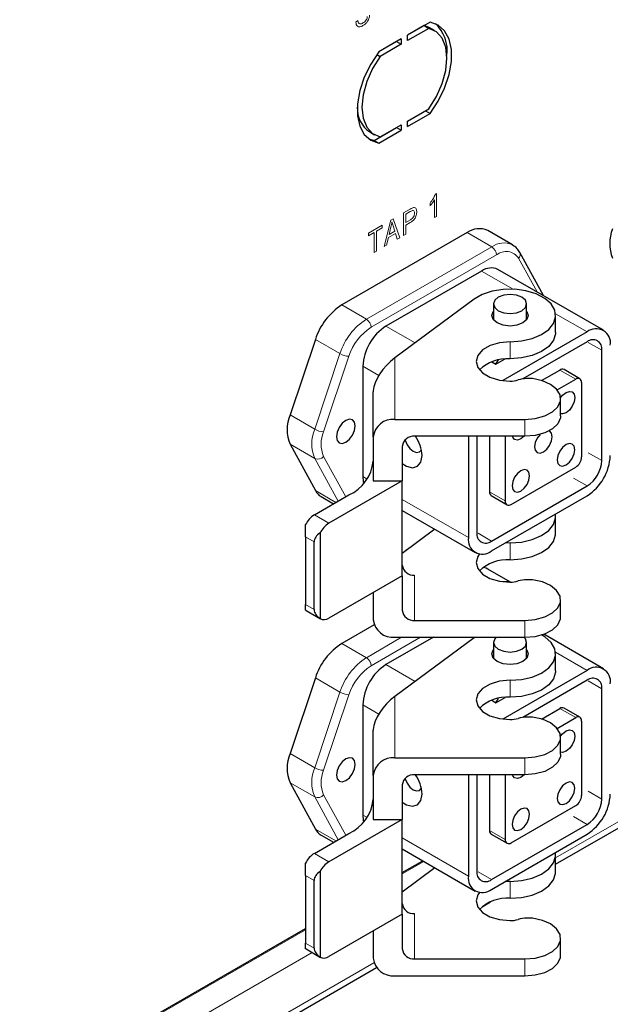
# Model space of a CAD drawing. Header units: millimetres. Extents: x 1 to 419, y 2 to 295.
# Tile 8 of 60: x 94 to 108, y 28 to 52. Entities that reach past the tile are written whole.
import ezdxf

# ---------------------------------------------------------------- set-up
doc = ezdxf.new("R2010")
doc.units = ezdxf.units.MM

msp = doc.modelspace()

# ---------------------------------------------------------------- linework, layer by layer
at = {"color": 7, "linetype": 'Continuous', "lineweight": 18}
for p, q in [((102.0978, 52.1753), (102.1468, 52.2106)), ((104.0099, 48.0198), (104.0416, 48.0381)), ((104.0416, 48.0381), (104.0416, 47.4865)), ((103.8885, 47.7446), (103.8885, 47.8083)), ((103.9926, 47.4582), (103.9926, 47.8896)), ((103.2479, 47.5728), (103.4052, 47.6637)), ((103.2479, 47.0282), (103.2479, 47.5728)), ((103.4109, 47.6033), (103.303, 47.541)), ((103.303, 47.541), (103.303, 47.343)), ((102.4051, 47.0863), (102.7297, 47.2737)), ((102.7297, 47.2737), (102.7297, 47.21)), ((102.7805, 46.7584), (102.9373, 47.3935)), ((102.9373, 47.3935), (102.9972, 47.4281)), ((102.9972, 47.4281), (103.1541, 46.9741)), ((103.303, 47.343), (103.412, 47.4059)), ((103.41, 47.3411), (103.303, 47.2793)), ((103.303, 47.2793), (103.303, 47.06)), ((104.0416, 47.4865), (103.9926, 47.4582)), ((102.5398, 47.1004), (102.4051, 47.0226)), ((102.4051, 47.0226), (102.4051, 47.0863)), ((102.5398, 46.6195), (102.5398, 47.1004)), ((102.7297, 47.21), (102.5949, 47.1322)), ((102.5949, 47.1322), (102.5949, 46.6513)), ((103.0535, 47.0787), (102.8814, 46.9793)), ((102.9446, 47.2379), (102.8982, 47.0527)), ((102.8982, 47.0527), (103.0365, 47.1325)), ((103.0365, 47.1325), (102.9954, 47.2584)), ((103.0965, 46.9409), (103.0535, 47.0787)), ((103.303, 47.06), (103.2479, 47.0282)), ((104.7804, 47.0964), (105.3744, 46.7535)), ((102.8383, 46.7918), (102.7805, 46.7584)), ((102.8814, 46.9793), (102.8383, 46.7918)), ((103.1541, 46.9741), (103.0965, 46.9409)), ((102.3522, 45.0088), (105.3744, 46.7535)), ((105.4875, 46.5575), (102.4653, 44.8129)), ((102.5949, 46.6513), (102.5398, 46.6195)), ((106.466, 45.6662), (106.0231, 46.4774)), ((105.8907, 45.7312), (105.129, 46.1709)), ((101.7582, 45.3517), (102.3522, 45.0088)), ((107.6746, 44.7014), (106.9127, 45.1412)), ((103.5253, 44.4352), (102.8238, 44.8402)), ((101.1206, 44.5201), (101.7146, 44.1772)), ((105.8154, 44.4622), (105.8154, 44.0539)), ((107.7029, 44.4482), (108.0281, 44.2604)), ((101.1043, 42.3552), (101.7146, 44.1772)), ((101.9297, 44.1143), (101.3195, 42.2923)), ((103.0356, 44.0725), (103.0356, 42.5925)), ((102.6514, 43.6497), (102.2652, 43.8726)), ((107.017, 43.7828), (107.3988, 43.5624)), ((100.5104, 42.698), (101.1043, 42.3552)), ((106.1756, 42.5925), (106.1756, 42.1843)), ((100.5104, 41.992), (101.1043, 41.6491)), ((101.6679, 40.6171), (101.1043, 41.6491)), ((101.3195, 41.6992), (101.8523, 40.7235)), ((107.7029, 41.7863), (108.0281, 41.5985)), ((102.369, 41.1508), (102.2652, 41.2107)), ((107.3493, 41.1739), (107.6746, 40.9861)), ((101.1206, 40.8745), (101.6172, 40.5878)), ((104.8108, 39.7412), (103.2156, 40.6621)), ((105.3199, 40.8434), (105.7017, 40.623)), ((101.0964, 40.2871), (101.4464, 40.0851)), ((101.0928, 39.636), (100.8842, 39.7564)), ((105.0441, 39.8432), (105.3694, 39.6554)), ((103.3008, 39.438), (103.3861, 39.4872)), ((103.3008, 39.4187), (103.3008, 39.438)), ((103.3861, 39.4872), (103.3874, 39.4828)), ((105.8154, 39.6119), (105.8154, 39.2037)), ((103.5156, 38.8334), (103.5156, 37.7423)), ((106.9153, 32.0146), (118.3723, 38.6285)), ((100.8842, 38.1233), (101.0928, 38.0029)), ((106.1756, 37.7423), (106.1756, 37.334)), ((102.3522, 36.8434), (103.202, 37.334)), ((103.6546, 37.334), (102.4653, 36.6475)), ((101.7582, 37.1863), (102.3522, 36.8434)), ((107.6746, 36.536), (106.9127, 36.9758)), ((103.5253, 36.2698), (102.8238, 36.6748)), ((101.1206, 36.3547), (101.7146, 36.0118)), ((105.8154, 36.2968), (105.8154, 35.8885)), ((107.7029, 36.2828), (108.0281, 36.095)), ((101.1043, 34.1897), (101.7146, 36.0118)), ((101.9297, 35.9489), (101.3195, 34.1268)), ((103.0356, 35.9071), (103.0356, 34.4271)), ((102.6514, 35.4843), (102.2652, 35.7072)), ((107.017, 35.6174), (107.3988, 35.397)), ((100.5104, 34.5326), (101.1043, 34.1897)), ((106.1756, 34.4271), (106.1756, 34.0189)), ((100.5104, 33.8266), (101.1043, 33.4837)), ((101.3195, 33.5338), (101.8523, 32.5581)), ((107.7029, 33.6209), (108.0281, 33.4331)), ((101.6679, 32.4517), (101.1043, 33.4837)), ((102.369, 32.9854), (102.2652, 33.0453)), ((107.3493, 33.0085), (107.6746, 32.8207)), ((101.1206, 32.7091), (101.6172, 32.4224)), ((105.3199, 32.678), (105.7017, 32.4576)), ((104.8108, 31.5758), (103.2156, 32.4967)), ((101.0964, 32.1217), (101.4464, 31.9197)), ((103.7368, 31.9286), (103.2156, 31.6277)), ((101.0928, 31.4706), (100.8842, 31.591)), ((105.0441, 31.6778), (105.3694, 31.49)), ((105.8154, 31.4465), (105.8154, 31.0383)), ((103.5156, 30.6679), (103.5156, 29.5769)), ((100.8842, 30.2818), (81.1142, 18.8689)), ((100.8842, 29.9579), (101.0928, 29.8375)), ((101.0418, 29.7317), (81.5154, 18.4593)), ((81.5807, 17.3892), (102.5328, 29.4846)), ((106.1756, 29.5769), (106.1756, 29.1686))]:
    msp.add_line(p, q, dxfattribs=at)
at = {"color": 7, "linetype": 'Continuous', "lineweight": 25}
for p, q in [((103.8896, 52.1755), (103.3457, 51.8614)), ((103.742, 52.0902), (103.3457, 51.8614)), ((103.8551, 52.0249), (103.3457, 51.7308)), ((103.742, 52.0902), (103.8551, 52.0249)), ((103.8811, 52.0361), (103.742, 52.0902)), ((103.9942, 51.9708), (103.8811, 52.0361)), ((103.3457, 51.7308), (103.3457, 51.8614)), ((103.0798, 51.7079), (102.6489, 51.4592)), ((103.1929, 51.7733), (102.649, 51.4592)), ((103.1929, 51.6426), (102.6835, 51.3485)), ((103.0798, 51.708), (103.0798, 51.7079)), ((103.0798, 51.7079), (103.1929, 51.6426)), ((103.1929, 51.7733), (103.1929, 51.6426)), ((102.6023, 51.3954), (102.6835, 51.3485)), ((103.3457, 49.7874), (103.8551, 50.0815)), ((103.3457, 49.7874), (103.7765, 50.0361)), ((103.3457, 49.6568), (103.8896, 49.9708)), ((103.7765, 50.0361), (103.8896, 49.9708)), ((102.6835, 49.4051), (103.1929, 49.6993)), ((103.1929, 49.6993), (103.1929, 49.5686)), ((103.3457, 49.6568), (103.3457, 49.7874)), ((102.4312, 49.5246), (102.5444, 49.4593)), ((102.5358, 49.3199), (103.0798, 49.6339)), ((102.649, 49.2546), (103.1929, 49.5686)), ((103.0798, 49.6339), (103.1929, 49.5686)), ((103.0798, 49.6339), (103.0798, 49.6339)), ((102.4098, 49.3568), (102.5358, 49.3199)), ((102.5358, 49.3199), (102.649, 49.2546)), ((104.7804, 47.0964), (101.7582, 45.3517)), ((105.8743, 46.803), (105.2803, 47.1459)), ((106.6191, 45.5778), (106.0504, 46.6194)), ((105.129, 46.1709), (102.8238, 44.8402)), ((108.0695, 44.7405), (105.524, 46.21)), ((104.947, 45.488), (103.0356, 44.0725)), ((105.4149, 45.3751), (105.4149, 44.9916)), ((106.2149, 44.9916), (106.2149, 45.3751)), ((106.9153, 44.6892), (106.9153, 45.0975)), ((107.6746, 44.7014), (105.6394, 43.5265)), ((101.1206, 44.5201), (100.5104, 42.698)), ((107.6746, 44.4646), (106.1214, 43.568)), ((108.0281, 41.5985), (108.0281, 44.2604)), ((105.375, 43.9797), (105.4755, 43.9217)), ((105.4755, 43.9217), (105.6956, 44.0488)), ((105.4755, 43.9217), (105.5353, 44.0254)), ((102.2652, 43.8726), (102.2652, 41.2107)), ((106.5761, 43.5283), (107.017, 43.7828)), ((107.4988, 43.5723), (107.117, 43.7927)), ((106.3599, 43.5739), (106.2138, 43.5739)), ((106.9509, 43.3038), (107.3988, 43.5624)), ((107.5402, 43.4807), (107.5402, 41.6843)), ((102.5156, 42.1679), (102.5156, 43.259)), ((102.5159, 43.2794), (102.5159, 43.2753)), ((107.0356, 42.6807), (107.0356, 43.089)), ((103.0356, 42.5925), (106.1756, 42.5925)), ((102.5156, 42.1679), (102.5156, 41.1064)), ((106.1756, 42.1843), (103.5156, 42.1843)), ((104.8108, 42.1843), (104.8108, 39.7412)), ((105.0158, 42.1843), (105.0158, 39.8596)), ((105.3199, 42.1843), (105.3199, 40.8434)), ((105.7017, 42.1843), (105.7017, 40.623)), ((100.5104, 41.992), (101.1206, 40.8745)), ((103.2156, 41.9393), (103.2156, 41.1064)), ((105.8432, 40.5413), (107.3988, 41.4394)), ((103.2156, 41.1064), (101.4464, 40.0851)), ((102.5156, 41.1064), (103.2156, 41.1064)), ((103.2156, 38.8201), (103.2156, 41.1064)), ((105.3694, 39.6554), (107.6746, 40.9861)), ((101.0964, 40.2871), (101.9298, 40.7683)), ((101.2582, 40.7296), (101.5605, 40.5551)), ((105.3613, 40.7518), (105.7432, 40.5314)), ((105.3694, 39.4186), (107.6746, 40.7493)), ((103.2156, 40.3949), (104.9744, 39.3795)), ((106.9153, 39.8389), (106.9153, 40.2472)), ((100.8842, 39.7564), (100.8842, 40.0541)), ((104.0042, 39.9396), (103.2156, 39.3556)), ((100.8842, 39.7564), (100.8842, 38.1233)), ((101.2342, 39.8521), (101.2342, 37.7869)), ((101.0928, 38.0029), (101.0928, 39.636)), ((105.8154, 39.6119), (105.6954, 39.6068)), ((105.8263, 38.6653), (105.2803, 38.9805)), ((103.2156, 38.8201), (101.4464, 37.7988)), ((103.2156, 38.8201), (103.2156, 37.9872)), ((106.3599, 38.7237), (106.2138, 38.7237)), ((102.5156, 38.416), (102.5156, 37.7586)), ((106.9153, 31.859), (118.2929, 38.4271)), ((100.8842, 37.989), (100.8842, 38.1233)), ((107.0356, 37.8305), (107.0356, 38.2387)), ((100.8964, 37.981), (100.8842, 37.989)), ((100.8964, 37.981), (101.2464, 37.779)), ((102.5376, 37.6363), (101.7582, 37.1863)), ((103.5156, 37.7423), (106.1756, 37.7423)), ((103.9658, 37.334), (102.8238, 36.6748)), ((103.0356, 37.334), (106.1756, 37.334)), ((104.947, 37.3226), (103.0356, 35.9071)), ((104.9627, 37.334), (104.947, 37.3226)), ((108.0695, 36.5751), (106.6269, 37.4079)), ((105.4149, 37.2097), (105.4149, 36.8262)), ((106.2149, 36.8262), (106.2149, 37.2097)), ((106.9153, 36.5238), (106.9153, 36.9321)), ((101.1206, 36.3547), (100.5104, 34.5326)), ((107.6746, 36.536), (105.6394, 35.3611)), ((107.6746, 36.2992), (106.1214, 35.4026)), ((105.4755, 35.7563), (105.6956, 35.8834)), ((108.0281, 33.4331), (108.0281, 36.095)), ((102.2652, 35.7072), (102.2652, 33.0453)), ((105.375, 35.8143), (105.4755, 35.7563)), ((105.4755, 35.7563), (105.5353, 35.86)), ((106.3599, 35.4085), (106.2138, 35.4085)), ((106.5761, 35.3629), (107.017, 35.6174)), ((106.9509, 35.1384), (107.3988, 35.397)), ((107.4988, 35.4069), (107.117, 35.6273)), ((107.5402, 35.3153), (107.5402, 33.5189)), ((102.5156, 34.0025), (102.5156, 35.0936)), ((102.5159, 35.114), (102.5159, 35.1099)), ((107.0356, 34.5153), (107.0356, 34.9236)), ((103.0356, 34.4271), (106.1756, 34.4271)), ((102.5156, 34.0025), (102.5156, 32.941)), ((106.1756, 34.0189), (103.5156, 34.0189)), ((104.8108, 34.0189), (104.8108, 31.5758)), ((105.0158, 34.0189), (105.0158, 31.6942)), ((105.3199, 34.0189), (105.3199, 32.678)), ((105.7017, 34.0189), (105.7017, 32.4576)), ((100.5104, 33.8266), (101.1206, 32.7091)), ((103.2156, 33.7739), (103.2156, 32.941)), ((105.8432, 32.3759), (107.3988, 33.2739)), ((103.2156, 32.941), (101.4464, 31.9197)), ((102.5156, 32.941), (103.2156, 32.941)), ((103.2156, 30.6547), (103.2156, 32.941)), ((105.3694, 31.49), (107.6746, 32.8207)), ((101.0964, 32.1217), (101.9298, 32.6028)), ((101.2582, 32.5642), (101.5605, 32.3897)), ((105.3613, 32.5864), (105.7432, 32.366)), ((105.3694, 31.2532), (107.6746, 32.5839)), ((103.2156, 32.2295), (104.9744, 31.2141)), ((106.9153, 31.6735), (106.9153, 32.0818)), ((100.8842, 31.591), (100.8842, 31.8887)), ((103.2156, 31.6586), (103.71, 31.944)), ((100.8842, 31.591), (100.8842, 29.9579)), ((101.2342, 31.6866), (101.2342, 29.6215)), ((104.0042, 31.7742), (103.2156, 31.1902)), ((101.0928, 29.8375), (101.0928, 31.4706)), ((105.8154, 31.4465), (105.6954, 31.4414)), ((105.1444, 30.8366), (105.3451, 30.9525)), ((103.2156, 30.6547), (101.4464, 29.6334)), ((103.2156, 30.6547), (103.2156, 29.8218)), ((106.3599, 30.5583), (106.2138, 30.5583)), ((81.0931, 18.8876), (100.8842, 30.3128)), ((102.5156, 30.2506), (102.5156, 29.5932)), ((100.8842, 29.8235), (100.8842, 29.9579)), ((107.0356, 29.6651), (107.0356, 30.0733)), ((100.8964, 29.8156), (100.8842, 29.8235)), ((100.8964, 29.8156), (101.2464, 29.6136)), ((103.5156, 29.5769), (106.1756, 29.5769)), ((81.5275, 17.2029), (102.5965, 29.3658)), ((103.0356, 29.1686), (106.1756, 29.1686))]:
    msp.add_line(p, q, dxfattribs=at)
at = {"color": 7, "linetype": 'Continuous', "lineweight": 25, "flags": 128}
for points in [[(103.8551, 50.0815), (104.0388, 50.3768), (104.1781, 50.6916), (104.2651, 51.0077), (104.2946, 51.3069), (104.2651, 51.5721), (104.1781, 51.7878), (104.0388, 51.9417), (103.8551, 52.0249)], [(103.8896, 49.9708), (104.0838, 50.2667), (104.2383, 50.5845), (104.3457, 50.9086), (104.4008, 51.2232), (104.4008, 51.5132), (104.3457, 51.7643), (104.2383, 51.9644), (104.0838, 52.1037), (103.8896, 52.1755)], [(102.649, 51.4592), (102.4548, 51.1633), (102.3003, 50.8456), (102.1928, 50.5215), (102.1378, 50.2068), (102.1378, 49.9168), (102.1928, 49.6657), (102.3003, 49.4656), (102.4548, 49.3263), (102.649, 49.2546)], [(102.6835, 51.3485), (102.4998, 51.0532), (102.3605, 50.7385), (102.2735, 50.4224), (102.244, 50.1231), (102.2735, 49.858), (102.3605, 49.6423), (102.4998, 49.4884), (102.6835, 49.4051)], [(105.8154, 44.4622), (106.091, 44.4825), (106.3489, 44.542), (106.5728, 44.6369), (106.7485, 44.7612), (106.8646, 44.9068), (106.9138, 45.0647), (106.8931, 45.2246), (106.8036, 45.3764), (106.6511, 45.5104), (106.4453, 45.6182), (106.1993, 45.6927), (105.9289, 45.7293), (105.6512, 45.7257), (105.3839, 45.682), (105.1441, 45.601), (104.947, 45.488)], [(106.0977, 45.2118), (106.1844, 45.2867), (106.2149, 45.3751), (106.1844, 45.4635), (106.0977, 45.5384), (105.968, 45.5884), (105.8149, 45.606), (105.6618, 45.5884), (105.532, 45.5384), (105.4453, 45.4635), (105.4149, 45.3751), (105.4453, 45.2867), (105.532, 45.2118), (105.6618, 45.1617), (105.8149, 45.1442), (105.968, 45.1617), (106.0977, 45.2118)], [(106.2549, 45.0975), (106.2214, 45.0003), (106.126, 44.9179), (105.9833, 44.8628), (105.8149, 44.8435), (105.6465, 44.8628), (105.5038, 44.9179), (105.4084, 45.0003), (105.3749, 45.0975), (105.4084, 45.1947), (105.4149, 45.2033)], [(106.2149, 45.2033), (106.2214, 45.1947), (106.2549, 45.0975)], [(106.9153, 44.6892), (106.9138, 44.6564), (106.8646, 44.4986), (106.7485, 44.3529), (106.5728, 44.2286), (106.3489, 44.1337), (106.091, 44.0742), (105.8154, 44.0539)], [(105.8154, 44.4622), (105.5624, 44.439), (105.3342, 44.3719), (105.1529, 44.2675), (105.0363, 44.1358), (104.9958, 43.9898), (105.0353, 43.8437), (105.1509, 43.7117), (105.3315, 43.6068), (105.5592, 43.5392), (105.8121, 43.5154)], [(106.1756, 42.5925), (106.4236, 42.6136), (106.6505, 42.6751), (106.8371, 42.7718), (106.9675, 42.8954), (107.0305, 43.0355), (107.021, 43.1801), (106.9395, 43.317), (106.7932, 43.4345), (106.5944, 43.5226), (106.3599, 43.5739)], [(107.0346, 43.1122), (107.0843, 43.1743), (107.1655, 43.2398), (107.2466, 43.2681), (107.3155, 43.2547), (107.3614, 43.2018), (107.3776, 43.1173), (107.3614, 43.0143), (107.3155, 42.9083), (107.2466, 42.8154), (107.1655, 42.7499), (107.1655, 42.7499)], [(101.6288, 42.1743), (101.646, 42.0842), (101.6951, 42.0278), (101.7685, 42.0135), (101.8551, 42.0436), (101.9417, 42.1135), (102.0151, 42.2125), (102.0641, 42.3256), (102.0814, 42.4355), (102.0641, 42.5256), (102.0151, 42.582), (101.9417, 42.5963), (101.8551, 42.5662), (101.7685, 42.4963), (101.6951, 42.3973), (101.646, 42.2842), (101.6288, 42.1743)], [(107.0356, 42.6807), (107.0305, 42.6272), (106.9675, 42.4871), (106.8371, 42.3635), (106.6505, 42.2668), (106.4236, 42.2054), (106.1756, 42.1843)], [(107.1655, 42.7499), (107.0843, 42.7217), (107.0356, 42.7262)], [(106.8331, 42.1743), (106.817, 42.2587), (106.771, 42.3116), (106.7606, 42.3168)], [(103.2834, 42.0945), (103.2854, 42.0876), (103.3314, 41.9815), (103.4002, 41.8887), (103.4814, 41.8232), (103.5626, 41.795), (103.6314, 41.8084), (103.6769, 41.8602)], [(106.1553, 42.1843), (106.0765, 42.1213), (105.9953, 42.0931), (105.9265, 42.1064), (105.8805, 42.1594), (105.8717, 42.1843)], [(106.5394, 42.2309), (106.471, 42.1385), (106.425, 42.0324), (106.4088, 41.9294), (106.425, 41.845), (106.471, 41.792), (106.5398, 41.7787), (106.621, 41.8069), (106.7022, 41.8724), (106.771, 41.9652), (106.817, 42.0712), (106.8331, 42.1743), (106.8331, 42.1743)], [(107.1655, 41.4925), (107.2466, 41.558), (107.3155, 41.6508), (107.3614, 41.7568), (107.3776, 41.8599), (107.3614, 41.9443), (107.3155, 41.9972), (107.2466, 42.0106), (107.1655, 41.9824), (107.0843, 41.9169), (107.0155, 41.824), (106.9695, 41.718), (106.9533, 41.615), (106.9695, 41.5305), (107.0155, 41.4776), (107.0843, 41.4642), (107.1655, 41.4925)], [(103.2156, 41.526), (103.3213, 41.4604), (103.4662, 41.4244), (103.5865, 41.4598), (103.6659, 41.562), (103.6936, 41.7171)], [(106.0765, 40.8638), (106.1577, 40.9293), (106.2265, 41.0222), (106.2725, 41.1282), (106.2886, 41.2312), (106.2725, 41.3157), (106.2265, 41.3686), (106.1577, 41.382), (106.0765, 41.3537), (105.9953, 41.2882), (105.9265, 41.1954), (105.8805, 41.0894), (105.8644, 40.9863), (105.8805, 40.9019), (105.9265, 40.849), (105.9953, 40.8356), (106.0765, 40.8638)], [(102.2652, 41.2107), (102.2759, 41.0911), (102.2862, 41.0478)], [(105.8154, 39.6119), (106.091, 39.6323), (106.3489, 39.6918), (106.5728, 39.7867), (106.7485, 39.9109), (106.8646, 40.0566), (106.9138, 40.2144), (106.9102, 40.3081)], [(105.8154, 39.2037), (106.091, 39.224), (106.3489, 39.2835), (106.5728, 39.3784), (106.7485, 39.5026), (106.8646, 39.6483), (106.9138, 39.8061), (106.9153, 39.8389)], [(105.078, 39.3451), (105.0363, 39.2855), (104.9958, 39.1395), (105.0353, 38.9934), (105.1509, 38.8615), (105.3315, 38.7566), (105.5592, 38.689), (105.8121, 38.6652)], [(105.2803, 38.9805), (105.2372, 39.0014), (105.1686, 39.021)], [(106.1756, 37.7423), (106.4236, 37.7634), (106.6505, 37.8249), (106.8371, 37.9215), (106.9675, 38.0451), (107.0305, 38.1852), (107.021, 38.3298), (106.9395, 38.4667), (106.7932, 38.5842), (106.5944, 38.6724), (106.3599, 38.7237)], [(106.1756, 37.334), (106.4236, 37.3551), (106.6505, 37.4166), (106.8371, 37.5133), (106.9675, 37.6369), (107.0305, 37.7769), (107.0356, 37.8305)], [(105.4778, 37.334), (105.4453, 37.298), (105.4149, 37.2097), (105.4453, 37.1213), (105.532, 37.0464), (105.6618, 36.9963), (105.8149, 36.9788), (105.968, 36.9963), (106.0977, 37.0464)], [(105.8154, 36.2968), (106.091, 36.3171), (106.3489, 36.3766), (106.5728, 36.4715), (106.7485, 36.5958), (106.8646, 36.7414), (106.9138, 36.8993), (106.8931, 37.0592), (106.8036, 37.211), (106.6511, 37.345), (106.5757, 37.391)], [(106.0977, 37.0464), (106.1844, 37.1213), (106.2149, 37.2097), (106.1844, 37.298), (106.152, 37.334)], [(106.2549, 36.9321), (106.2214, 36.8349), (106.126, 36.7524), (105.9833, 36.6974), (105.8149, 36.678), (105.6465, 36.6974), (105.5038, 36.7524), (105.4084, 36.8349), (105.3749, 36.9321), (105.4084, 37.0293), (105.4149, 37.0379)], [(106.2149, 37.0379), (106.2214, 37.0293), (106.2549, 36.9321)], [(106.9153, 36.5238), (106.9138, 36.491), (106.8646, 36.3332), (106.7485, 36.1875), (106.5728, 36.0632), (106.3489, 35.9683), (106.091, 35.9088), (105.8154, 35.8885)], [(105.8154, 36.2968), (105.5624, 36.2736), (105.3342, 36.2065), (105.1529, 36.1021), (105.0363, 35.9704), (104.9958, 35.8244), (105.0353, 35.6783), (105.1509, 35.5463), (105.3315, 35.4414), (105.5592, 35.3738), (105.8121, 35.35)], [(106.1756, 34.4271), (106.4236, 34.4482), (106.6505, 34.5097), (106.8371, 34.6064), (106.9675, 34.73), (107.0305, 34.8701), (107.021, 35.0147), (106.9395, 35.1516), (106.7932, 35.2691), (106.5944, 35.3572), (106.3599, 35.4085)], [(107.0346, 34.9468), (107.0843, 35.0089), (107.1655, 35.0744), (107.2466, 35.1027), (107.3155, 35.0893), (107.3614, 35.0364), (107.3776, 34.9519), (107.3614, 34.8489), (107.3155, 34.7429), (107.2466, 34.65), (107.1655, 34.5845)], [(107.0356, 34.5153), (107.0305, 34.4618), (106.9675, 34.3217), (106.8371, 34.1981), (106.6505, 34.1014), (106.4236, 34.0399), (106.1756, 34.0189)], [(107.1655, 34.5845), (107.0843, 34.5563), (107.0356, 34.5608)], [(101.6288, 34.0089), (101.646, 33.9188), (101.6951, 33.8624), (101.7685, 33.8481), (101.8551, 33.8782), (101.9417, 33.9481), (102.0151, 34.0471), (102.0641, 34.1602), (102.0814, 34.2701), (102.0641, 34.3602), (102.0151, 34.4166), (101.9417, 34.4309), (101.8551, 34.4008), (101.7685, 34.3309), (101.6951, 34.2319), (101.646, 34.1188), (101.6288, 34.0089)], [(106.1553, 34.0189), (106.0765, 33.9559), (105.9953, 33.9277), (105.9265, 33.941), (105.8805, 33.994), (105.8717, 34.0189)], [(103.2834, 33.9291), (103.2854, 33.9221), (103.3314, 33.8161), (103.4002, 33.7233), (103.4814, 33.6578), (103.5626, 33.6296), (103.6314, 33.6429), (103.6769, 33.6948)], [(107.1655, 33.327), (107.2466, 33.3926), (107.3155, 33.4854), (107.3614, 33.5914), (107.3776, 33.6945), (107.3614, 33.7789), (107.3155, 33.8318), (107.2466, 33.8452), (107.1655, 33.817), (107.0843, 33.7515), (107.0155, 33.6586), (106.9695, 33.5526), (106.9533, 33.4495), (106.9695, 33.3651), (107.0155, 33.3122), (107.0843, 33.2988), (107.1655, 33.327)], [(103.2156, 33.3606), (103.3213, 33.295), (103.4662, 33.259), (103.5865, 33.2944), (103.6659, 33.3966), (103.6936, 33.5517)], [(102.2652, 33.0453), (102.2759, 32.9257), (102.2862, 32.8824)], [(106.0765, 32.6984), (106.1577, 32.7639), (106.2265, 32.8567), (106.2725, 32.9628), (106.2886, 33.0658), (106.2725, 33.1503), (106.2265, 33.2032), (106.1577, 33.2166), (106.0765, 33.1883), (105.9953, 33.1228), (105.9265, 33.03), (105.8805, 32.924), (105.8644, 32.8209), (105.8805, 32.7365), (105.9265, 32.6836), (105.9953, 32.6702), (106.0765, 32.6984)], [(105.8154, 31.4465), (106.091, 31.4669), (106.3489, 31.5264), (106.5728, 31.6213), (106.7485, 31.7455), (106.8646, 31.8912), (106.9138, 32.049), (106.9102, 32.1427)], [(105.8154, 31.0383), (106.091, 31.0586), (106.3489, 31.1181), (106.5728, 31.213), (106.7485, 31.3372), (106.8646, 31.4829), (106.9138, 31.6407), (106.9153, 31.6735)], [(105.078, 31.1797), (105.0363, 31.1201), (104.9958, 30.9741), (105.0353, 30.828), (105.1509, 30.6961), (105.3315, 30.5912), (105.5592, 30.5235), (105.8121, 30.4998)], [(106.1756, 29.5769), (106.4236, 29.598), (106.6505, 29.6595), (106.8371, 29.7561), (106.9675, 29.8797), (107.0305, 30.0198), (107.021, 30.1644), (106.9395, 30.3013), (106.7932, 30.4188), (106.5944, 30.507), (106.3599, 30.5583)], [(106.1756, 29.1686), (106.4236, 29.1897), (106.6505, 29.2512), (106.8371, 29.3478), (106.9675, 29.4715), (107.0305, 29.6115), (107.0356, 29.6651)]]:
    msp.add_lwpolyline(points, dxfattribs=at)
at = {"color": 7, "linetype": 'Continuous', "lineweight": 25}
for centre, radius, start, end in [((103.4126, 51.4864), 0.8883, 352.44586, 47.2366), ((102.8148, 50.0902), 0.6834, 177.01911, 235.85449), ((105.0729, 46.6913), 0.4997, 65.47475, 125.83571), ((109.1388, 46.8353), 0.9206, 157.45248, 202.54752), ((105.3604, 45.8479), 0.3974, 65.69288, 125.61758), ((102.5977, 44.0478), 1.5507, 122.77445, 162.2698), ((103.478, 43.8174), 1.2141, 122.60548, 177.39452), ((107.8926, 44.4341), 0.345, 350.78596, 129.20329), ((107.8126, 44.2954), 0.2184, 350.78596, 129.20329), ((105.7448, 43.0978), 0.9587, 85.77537, 134.23874), ((107.0755, 43.701), 0.1006, 65.69288, 125.61758), ((105.8171, 44.1921), 0.6767, 269.57306, 286.90813), ((106.2106, 42.8978), 0.6761, 89.72476, 106.91336), ((107.454, 43.4947), 0.0873, 350.78596, 129.20329), ((102.8624, 43.259), 0.3468, 177.30089, 179.9998), ((101.3606, 42.345), 0.9206, 157.45248, 202.54752), ((102.9922, 42.1149), 0.4796, 84.81742, 173.64866), ((103.4906, 41.9087), 0.2767, 84.81742, 173.64866), ((102.8104, 41.6762), 0.8841, 2.65353, 35.07894), ((101.5146, 41.6845), 1.0059, 294.37466, 354.3052), ((107.2332, 41.6983), 0.3074, 302.60548, 357.39452), ((107.0204, 41.7721), 1.2141, 302.60548, 357.39452), ((107.2605, 41.6334), 0.7684, 302.60548, 357.39452), ((101.4423, 41.0422), 0.3627, 207.52601, 239.51388), ((105.4179, 40.8326), 0.0986, 173.70115, 234.98667), ((105.788, 40.609), 0.0873, 170.78596, 309.20329), ((101.4091, 39.7894), 0.5879, 122.14178, 153.23646), ((101.7591, 39.5873), 0.5879, 122.14178, 153.23646), ((105.1513, 39.6859), 0.345, 170.78596, 309.20329), ((105.2314, 39.8246), 0.2184, 170.78596, 309.20329), ((105.7448, 38.2476), 0.9587, 85.77537, 134.23874), ((103.4906, 39.1089), 0.2767, 186.35134, 275.18258), ((106.2106, 38.0476), 0.6761, 89.72476, 106.91336), ((105.8171, 39.3419), 0.6767, 269.57306, 286.90813), ((101.3313, 37.9542), 0.1934, 239.88435, 306.52709), ((103.4906, 38.0178), 0.2767, 186.35134, 275.18258), ((102.9922, 37.8117), 0.4796, 186.35134, 275.18258), ((102.5977, 35.8824), 1.5507, 122.77445, 162.2698), ((103.478, 35.652), 1.2141, 122.60548, 177.39452), ((107.8926, 36.2686), 0.345, 350.78596, 129.20329), ((107.8126, 36.13), 0.2184, 350.78596, 129.20329), ((105.7448, 34.9324), 0.9587, 85.77537, 134.23874), ((107.0755, 35.5356), 0.1006, 65.69288, 125.61758), ((106.2106, 34.7324), 0.6761, 89.72476, 106.91336), ((107.454, 35.3293), 0.0873, 350.78596, 129.20329), ((105.8171, 36.0267), 0.6767, 269.57306, 286.90813), ((102.8624, 35.0936), 0.3468, 177.30089, 179.9998), ((101.3606, 34.1796), 0.9206, 157.45248, 202.54752), ((102.9922, 33.9495), 0.4796, 84.81742, 173.64866), ((103.4906, 33.7433), 0.2767, 84.81742, 173.64866), ((102.8104, 33.5108), 0.8841, 2.65353, 35.07894), ((107.2332, 33.5329), 0.3074, 302.60548, 357.39452), ((107.0204, 33.6067), 1.2141, 302.60548, 357.39452), ((101.5146, 33.5191), 1.0059, 294.37466, 354.3052), ((107.2605, 33.468), 0.7684, 302.60548, 357.39452), ((101.4423, 32.8768), 0.3627, 207.52601, 239.51388), ((105.4179, 32.6672), 0.0986, 173.70115, 234.98667), ((105.788, 32.4436), 0.0873, 170.78596, 309.20329), ((101.4091, 31.624), 0.5879, 122.14178, 153.23646), ((101.7591, 31.4219), 0.5879, 122.14178, 153.23646), ((105.2314, 31.6592), 0.2184, 170.78596, 309.20329), ((105.1513, 31.5205), 0.345, 170.78596, 309.20329), ((103.4906, 30.9435), 0.2767, 186.35134, 275.18258), ((105.7448, 30.0822), 0.9587, 85.77537, 134.23874), ((105.8171, 31.1765), 0.6767, 269.57306, 286.90813), ((106.2106, 29.8822), 0.6761, 89.72476, 106.91336), ((103.4906, 29.8524), 0.2767, 186.35134, 275.18258), ((101.3313, 29.7888), 0.1934, 239.88435, 306.52709), ((102.9922, 29.6463), 0.4796, 186.35134, 275.18258)]:
    msp.add_arc(centre, radius, start, end, dxfattribs=at)
at = {"color": 7, "linetype": 'Continuous', "lineweight": 18}
for centre, radius, start, end in [((105.6672, 46.3477), 0.5004, 65.76193, 125.81058), ((105.2419, 46.5464), 0.2459, 2.60548, 57.39452), ((105.7199, 46.2811), 0.3611, 32.91511, 130.05783), ((105.9359, 46.5677), 0.1255, 313.95994, 24.31241), ((103.1916, 43.705), 1.5507, 122.77445, 162.2698), ((102.2197, 44.8017), 0.2459, 2.60548, 57.39452), ((103.1705, 43.7176), 1.3026, 122.77445, 162.2698), ((101.9537, 44.5959), 0.4822, 240.26302, 267.14436), ((101.9546, 42.0021), 0.9206, 157.45248, 202.54752), ((101.3435, 42.7739), 0.4822, 240.26302, 267.14436), ((102.0337, 41.9957), 0.7733, 157.45248, 202.54752), ((101.1792, 41.8148), 0.1818, 245.68054, 320.51667), ((105.6876, 38.2684), 0.4162, 72.45105, 99.41472), ((103.1916, 35.5396), 1.5507, 122.77445, 162.2698), ((102.2197, 36.6363), 0.2459, 2.60548, 57.39452), ((103.1705, 35.5522), 1.3026, 122.77445, 162.2698), ((101.9537, 36.4305), 0.4822, 240.26302, 267.14436), ((101.9546, 33.8367), 0.9206, 157.45248, 202.54752), ((101.3435, 34.6084), 0.4822, 240.26302, 267.14436), ((102.0337, 33.8303), 0.7733, 157.45248, 202.54752), ((101.1792, 33.6494), 0.1818, 245.68054, 320.51667)]:
    msp.add_arc(centre, radius, start, end, dxfattribs=at)
at = {"color": 7, "linetype": 'Continuous', "lineweight": 25}
for centre, major_axis, ratio, start_param, end_param in [((103.0356, 43.6479), (0.4635, 0.5357), 0.4399697, 1.1003712, 2.6326965), ((101.6585, 39.636), (0.5657, 0), 0.5773815, 2.4188584, 3.1415927), ((101.6585, 38.0029), (0.5657, 0), 0.5773815, 3.1415927, 3.8643269), ((103.0356, 35.4825), (0.4635, 0.5357), 0.4399697, 1.1003712, 2.6326965), ((101.6585, 31.4706), (0.5657, 0), 0.5773815, 2.4188584, 3.1415927), ((101.6585, 29.8375), (0.5657, 0), 0.5773815, 3.1415927, 3.8643269)]:
    msp.add_ellipse(centre, major_axis=major_axis, ratio=ratio, start_param=start_param, end_param=end_param, dxfattribs=at)
at = {"color": 7, "linetype": 'Continuous', "lineweight": 18}
for points, knots in [([(102.4286, 52.3427), (102.4255, 52.3152), (102.4195, 52.2602), (102.3744, 52.1794), (102.3207, 52.1231), (102.2857, 52.1009), (102.2682, 52.0897)], [0, 0, 0, 0, 0.279216, 0.5583686, 0.7789108, 1, 1, 1, 1]), ([(102.2697, 52.1543), (102.2836, 52.1631), (102.3112, 52.1807), (102.3468, 52.221), (102.3701, 52.2676), (102.3723, 52.2942), (102.3735, 52.3074)], [0, 0, 0, 0, 0.2810329, 0.5604889, 0.7801724, 1, 1, 1, 1]), ([(102.2682, 52.0897), (102.2436, 52.0776), (102.1944, 52.0534), (102.1355, 52.0657), (102.1031, 52.1116), (102.0996, 52.154), (102.0978, 52.1753)], [0, 0, 0, 0, 0.2803659, 0.5593685, 0.7793757, 1, 1, 1, 1]), ([(102.1468, 52.2106), (102.1494, 52.1922), (102.1545, 52.1554), (102.1883, 52.1319), (102.2291, 52.134), (102.2562, 52.1475), (102.2697, 52.1543)], [0, 0, 0, 0, 0.2805457, 0.5588453, 0.7792494, 1, 1, 1, 1]), ([(103.8885, 47.8083), (103.9165, 47.845), (103.9664, 47.9105), (103.9966, 47.9864), (104.0099, 48.0198)], [0, 0, 0, 0, 0.5602902, 1, 1, 1, 1]), ([(103.9926, 47.8896), (103.9751, 47.8605), (103.9437, 47.8086), (103.9054, 47.7642), (103.8885, 47.7446)], [0, 0, 0, 0, 0.5597472, 1, 1, 1, 1]), ([(103.4052, 47.6637), (103.4207, 47.6726), (103.4484, 47.6884), (103.4754, 47.6968), (103.4872, 47.7005)], [0, 0, 0, 0, 0.5603722, 1, 1, 1, 1]), ([(103.5664, 47.5989), (103.5644, 47.5714), (103.5607, 47.5166), (103.5204, 47.4302), (103.4636, 47.3744), (103.4279, 47.3522), (103.41, 47.3411)], [0, 0, 0, 0, 0.2802901, 0.5585092, 0.7787637, 1, 1, 1, 1]), ([(103.5112, 47.5641), (103.5099, 47.5796), (103.5073, 47.6107), (103.4811, 47.6351), (103.4441, 47.6219), (103.422, 47.6095), (103.4109, 47.6033)], [0, 0, 0, 0, 0.2802247, 0.5584801, 0.778436, 1, 1, 1, 1]), ([(103.412, 47.4059), (103.4262, 47.4147), (103.4544, 47.4323), (103.4917, 47.4753), (103.5094, 47.5244), (103.5106, 47.5508), (103.5112, 47.5641)], [0, 0, 0, 0, 0.2812576, 0.5595633, 0.7791122, 1, 1, 1, 1]), ([(103.4872, 47.7005), (103.5008, 47.7008), (103.528, 47.7014), (103.5603, 47.6674), (103.5641, 47.6249), (103.5664, 47.5989)], [0, 0, 0, 0, 0.2800207, 0.560476, 1, 1, 1, 1]), ([(102.9673, 47.3542), (102.964, 47.3327), (102.958, 47.2944), (102.9487, 47.2552), (102.9446, 47.2379)], [0, 0, 0, 0, 0.5599751, 1, 1, 1, 1]), ([(102.9954, 47.2584), (102.9897, 47.2759), (102.9795, 47.3071), (102.9711, 47.3398), (102.9673, 47.3542)], [0, 0, 0, 0, 0.56001513, 1, 1, 1, 1])]:
    msp.add_open_spline(points, degree=3, knots=knots, dxfattribs=at)
at = {"color": 7, "linetype": 'Continuous', "lineweight": 25}
msp.add_open_spline([(106.0504, 46.6194), (106.0313, 46.6507), (105.9856, 46.7261), (105.9127, 46.773), (105.8702, 46.8004)], degree=3, knots=[0, 0, 0, 0, 0.41611377, 1, 1, 1, 1], dxfattribs=at)

doc.saveas('drawing.dxf')
